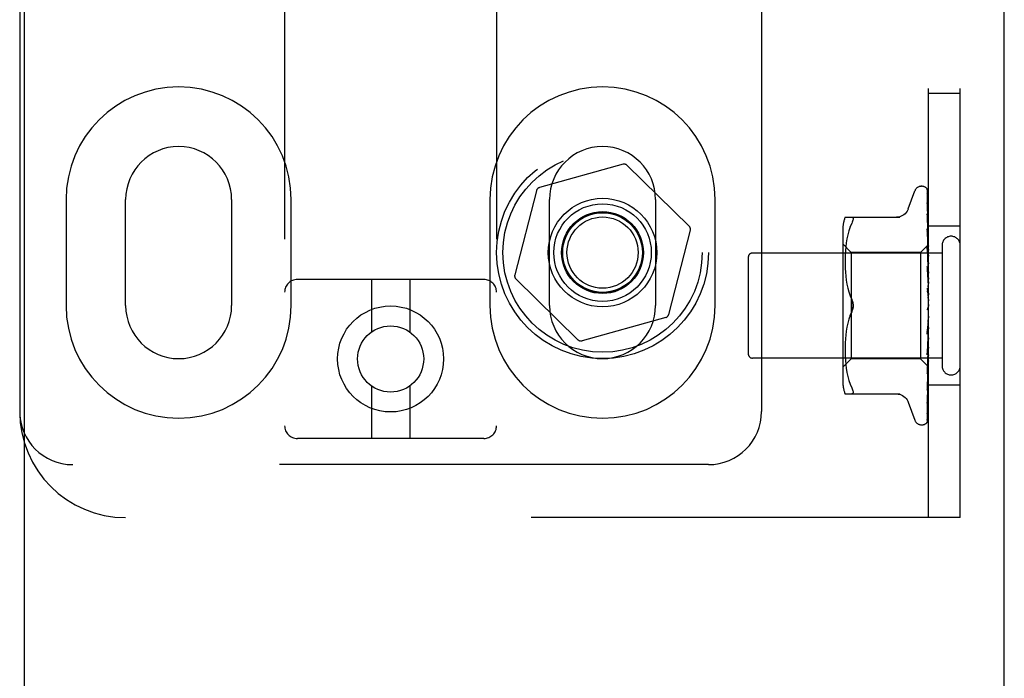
# Model space of a CAD drawing. Header units: inches. Extents: x 0 to 184, y 0 to 119.
# Tile 11 of 114: x 91.71 to 94.04, y 41.52 to 43.07. Entities that reach past the tile are written whole.
import ezdxf

# ---------------------------------------------------------------- set-up
doc = ezdxf.new("R2010")
doc.units = ezdxf.units.IN
doc.header["$LTSCALE"] = 10.121375
doc.header["$MEASUREMENT"] = 0
doc.linetypes.add('HIDDEN', pattern=[0.2, 0.1, -0.1])
doc.layers.get('0').update_dxf_attribs({"linetype": 'CONTINUOUS'})
doc.layers.add('DEFAULT_2', color=8, linetype='HIDDEN')
doc.layers.add('DOOR_ASSEMBLY', color=7, linetype='CONTINUOUS')

msp = doc.modelspace()

# ---------------------------------------------------------------- linework, layer by layer
at = {"color": 3, "linetype": 'Continuous'}
msp.add_line((94.0355, 10.7496), (94.0355, 78.5416), dxfattribs=at)
at = {"layer": 'DEFAULT_2', "color": 8, "linetype": 'HIDDEN'}
for p, q in [((92.3377, 47.6128), (92.3377, 42.1123)), ((92.8377, 47.6128), (92.8377, 42.1123)), ((93.8565, 41.8956), (93.8565, 47.3956)), ((93.9315, 41.8956), (93.9315, 47.3956)), ((91.7127, 47.1456), (91.7127, 42.1456)), ((93.4627, 47.1456), (93.4627, 42.1456)), ((93.9315, 42.8956), (93.8565, 42.8956)), ((93.136, 42.7288), (92.9386, 42.6737)), ((93.2921, 42.5829), (93.1457, 42.7263)), ((93.84, 42.6769), (93.8408, 42.6769)), ((92.9316, 42.6665), (92.8806, 42.468)), ((93.8089, 42.6236), (93.8243, 42.6659)), ((93.8538, 42.6673), (93.8557, 42.5384)), ((93.8538, 42.658), (93.8557, 42.5334)), ((93.8538, 42.6563), (93.8557, 42.5332)), ((91.8221, 42.6456), (91.8221, 42.3956)), ((91.9627, 42.3956), (91.9627, 42.6456)), ((92.2127, 42.6456), (92.2127, 42.3956)), ((92.3533, 42.3956), (92.3533, 42.6456)), ((92.8221, 42.6456), (92.8221, 42.3956)), ((92.9627, 42.3956), (92.9627, 42.6456)), ((93.2127, 42.6456), (93.2127, 42.3956)), ((93.3533, 42.3956), (93.3533, 42.6456)), ((93.8538, 42.6398), (93.8538, 42.6393)), ((93.8538, 42.6393), (93.8557, 42.5233)), ((93.8538, 42.6364), (93.8557, 42.523)), ((93.6599, 42.604), (93.7892, 42.604)), ((93.8538, 42.6119), (93.8538, 42.6118)), ((93.8546, 42.6058), (93.8538, 42.6119)), ((93.8538, 42.6118), (93.8557, 42.5085)), ((93.8539, 42.6077), (93.8538, 42.6079)), ((93.8538, 42.6079), (93.8557, 42.5082)), ((93.8554, 42.5987), (93.8546, 42.6058)), ((93.6718, 42.581), (93.6687, 42.5721)), ((93.6718, 42.5809), (93.6754, 42.5894)), ((93.8538, 42.5763), (93.8538, 42.5764)), ((93.8538, 42.5764), (93.8557, 42.4897)), ((93.855, 42.565), (93.8538, 42.5763)), ((93.9315, 42.5831), (93.8565, 42.5831)), ((93.2438, 42.3747), (93.2948, 42.5732)), ((93.6544, 42.5752), (93.6544, 42.216)), ((93.6642, 42.5532), (93.6627, 42.5436)), ((93.6662, 42.5628), (93.6642, 42.5531)), ((93.6687, 42.5721), (93.6662, 42.5627)), ((93.8538, 42.5717), (93.8557, 42.4893)), ((93.8558, 42.5569), (93.855, 42.565)), ((93.8565, 42.5506), (93.8558, 42.5569)), ((93.6744, 42.5209), (93.6544, 42.5409)), ((93.6616, 42.5343), (93.6608, 42.5253)), ((93.6627, 42.5437), (93.6616, 42.5342)), ((93.8565, 42.5399), (93.8375, 42.5209)), ((93.8538, 42.5343), (93.8538, 42.5345)), ((93.8538, 42.5345), (93.8557, 42.4675)), ((93.8554, 42.5173), (93.8538, 42.5343)), ((93.8557, 42.5385), (93.8557, 42.5384)), ((93.8557, 42.5384), (93.8557, 42.5385)), ((93.8565, 42.5363), (93.8557, 42.5334)), ((93.8557, 42.5334), (93.8557, 42.5332)), ((93.8557, 42.5332), (93.8557, 42.5334)), ((93.8885, 42.5376), (93.8885, 42.2536)), ((93.4315, 42.5096), (93.4315, 42.2816)), ((93.8885, 42.5196), (93.4415, 42.5196)), ((93.6603, 42.5168), (93.66, 42.5083)), ((93.66, 42.5084), (93.66, 42.5)), ((93.6608, 42.5254), (93.6603, 42.5167)), ((93.8375, 42.5209), (93.6744, 42.5209)), ((93.6744, 42.5209), (93.6744, 42.2704)), ((93.8375, 42.5209), (93.8375, 42.2704)), ((93.8538, 42.529), (93.8557, 42.467)), ((93.8565, 42.5062), (93.8554, 42.5173)), ((93.8565, 42.5278), (93.8557, 42.5233)), ((93.8557, 42.523), (93.8557, 42.5233)), ((93.8557, 42.5233), (93.8557, 42.523)), ((93.8565, 42.5194), (93.8557, 42.523)), ((93.8565, 42.5145), (93.8557, 42.5086)), ((93.8557, 42.5082), (93.8557, 42.5086)), ((93.8557, 42.5085), (93.8557, 42.5083)), ((93.8565, 42.5031), (93.8557, 42.5083)), ((93.66, 42.5001), (93.66, 42.4915)), ((93.66, 42.4917), (93.6603, 42.483)), ((93.6603, 42.4832), (93.6608, 42.4741)), ((93.8538, 42.4873), (93.8538, 42.4875)), ((93.8538, 42.4875), (93.8557, 42.4426)), ((93.8538, 42.4872), (93.8565, 42.4577)), ((93.8565, 42.4968), (93.8557, 42.4898)), ((93.8557, 42.4893), (93.8557, 42.4898)), ((93.8557, 42.4897), (93.8557, 42.4894)), ((93.8565, 42.483), (93.8557, 42.4894)), ((93.6608, 42.4743), (93.6616, 42.465)), ((93.6616, 42.4652), (93.6627, 42.4557)), ((93.8538, 42.4815), (93.8557, 42.4421)), ((93.8565, 42.4755), (93.8557, 42.4676)), ((93.8557, 42.4674), (93.8557, 42.4676)), ((93.8557, 42.4675), (93.8557, 42.4671)), ((93.8557, 42.467), (93.8557, 42.4674)), ((93.8565, 42.4597), (93.8557, 42.4671)), ((92.8077, 42.4573), (92.3677, 42.4573)), ((92.5427, 42.4573), (92.5427, 42.3335)), ((92.6327, 42.4573), (92.6327, 42.3335)), ((92.8833, 42.4584), (93.0297, 42.315)), ((93.6627, 42.4558), (93.6642, 42.4463)), ((93.6642, 42.4464), (93.6662, 42.4369)), ((93.6662, 42.437), (93.6687, 42.4277)), ((93.8538, 42.437), (93.8565, 42.4071)), ((93.8565, 42.4514), (93.8557, 42.4428)), ((93.8557, 42.4421), (93.8557, 42.4428)), ((93.8557, 42.4426), (93.8557, 42.4423)), ((93.8565, 42.4341), (93.8557, 42.4423)), ((93.6686, 42.4277), (93.6717, 42.4188)), ((93.6717, 42.4188), (93.6754, 42.4102)), ((93.8539, 42.4305), (93.8549, 42.4224)), ((93.8565, 42.4252), (93.8557, 42.4163)), ((93.8556, 42.3902), (93.8557, 42.3903)), ((93.8556, 42.3902), (93.8556, 42.3902)), ((93.8565, 42.3979), (93.8557, 42.3891)), ((93.8557, 42.3903), (93.8558, 42.3904)), ((93.8565, 42.3921), (93.8563, 42.3917)), ((93.2368, 42.3676), (93.0394, 42.3125)), ((93.6717, 42.3724), (93.6754, 42.3811)), ((93.8549, 42.3894), (93.8549, 42.3893)), ((93.8555, 42.3901), (93.8555, 42.3901)), ((93.8565, 42.3796), (93.8557, 42.3885)), ((93.8565, 42.3706), (93.8557, 42.3621)), ((93.6642, 42.345), (93.6627, 42.3355)), ((93.6662, 42.3544), (93.6642, 42.3449)), ((93.6687, 42.3636), (93.6662, 42.3543)), ((93.8557, 42.3619), (93.8538, 42.3286)), ((93.8538, 42.3288), (93.8565, 42.3587)), ((93.8548, 42.3495), (93.8538, 42.3349)), ((93.8557, 42.3624), (93.8548, 42.3495)), ((93.8557, 42.3624), (93.8557, 42.3615)), ((93.8557, 42.3619), (93.8557, 42.3621)), ((93.8565, 42.3528), (93.8557, 42.3615)), ((93.8565, 42.3442), (93.8557, 42.3363)), ((93.6616, 42.3263), (93.6608, 42.317)), ((93.6627, 42.3356), (93.6616, 42.3261)), ((93.8557, 42.3365), (93.8538, 42.2855)), ((93.8557, 42.336), (93.8538, 42.2797)), ((93.8538, 42.3286), (93.8538, 42.3288)), ((93.8557, 42.3365), (93.8557, 42.3358)), ((93.8557, 42.336), (93.8557, 42.3363)), ((93.8565, 42.3275), (93.8557, 42.3358)), ((93.6603, 42.3083), (93.66, 42.2995)), ((93.66, 42.2997), (93.66, 42.2911)), ((93.6608, 42.3172), (93.6603, 42.3081)), ((93.8557, 42.3127), (93.8538, 42.2402)), ((93.8557, 42.3123), (93.8538, 42.2351)), ((93.8546, 42.2883), (93.8565, 42.3089)), ((93.8565, 42.3196), (93.8557, 42.3126)), ((93.8557, 42.3127), (93.8557, 42.3122)), ((93.8557, 42.3123), (93.8557, 42.3126)), ((93.8565, 42.3047), (93.8557, 42.3122)), ((93.8565, 42.2978), (93.8557, 42.292)), ((93.66, 42.2913), (93.66, 42.2828)), ((93.66, 42.283), (93.6603, 42.2745)), ((93.6603, 42.2746), (93.6608, 42.2659)), ((93.8557, 42.292), (93.8538, 42.2006)), ((93.8557, 42.2917), (93.8538, 42.1963)), ((93.8538, 42.28), (93.8546, 42.2883)), ((93.8538, 42.2797), (93.8538, 42.28)), ((93.8557, 42.2751), (93.8538, 42.1681)), ((93.8557, 42.2748), (93.8538, 42.1647)), ((93.8557, 42.292), (93.8557, 42.2916)), ((93.8557, 42.2917), (93.8557, 42.292)), ((93.8565, 42.2851), (93.8557, 42.2916)), ((93.8565, 42.2795), (93.8557, 42.2751)), ((93.8557, 42.2751), (93.8557, 42.2748)), ((93.8557, 42.2748), (93.8557, 42.2751)), ((93.8565, 42.2696), (93.8557, 42.2748)), ((93.8885, 42.2716), (93.4415, 42.2716)), ((93.6744, 42.2704), (93.6544, 42.2504)), ((93.6608, 42.266), (93.6616, 42.257)), ((93.6616, 42.257), (93.6627, 42.2476)), ((93.8375, 42.2704), (93.6744, 42.2704)), ((93.8557, 42.2521), (93.8375, 42.2704)), ((93.8557, 42.2626), (93.8538, 42.1438)), ((93.8557, 42.2624), (93.8538, 42.1414)), ((93.8557, 42.2548), (93.8538, 42.1274)), ((93.8554, 42.2515), (93.8565, 42.2623)), ((93.8565, 42.2654), (93.8557, 42.2625)), ((93.8557, 42.2626), (93.8557, 42.2623)), ((93.8557, 42.2624), (93.8557, 42.2625)), ((93.8565, 42.2586), (93.8557, 42.2623)), ((93.8557, 42.2548), (93.8557, 42.2547)), ((93.8557, 42.2547), (93.8557, 42.2548)), ((93.8565, 42.2514), (93.8557, 42.2522)), ((93.8557, 42.2522), (93.8557, 42.2521)), ((93.6627, 42.2477), (93.6642, 42.2381)), ((93.6642, 42.2381), (93.6662, 42.2285)), ((93.6662, 42.2286), (93.6687, 42.2192)), ((93.8538, 42.2351), (93.8538, 42.2353)), ((92.5427, 42.2061), (92.5427, 42.0823)), ((92.6327, 42.2061), (92.6327, 42.0823)), ((93.6687, 42.2192), (93.6718, 42.2103)), ((93.6718, 42.2103), (93.6754, 42.2019)), ((93.855, 42.2068), (93.8558, 42.2144)), ((93.8558, 42.2144), (93.8565, 42.2204)), ((93.9315, 42.2081), (93.8565, 42.2081)), ((93.6599, 42.1873), (93.7892, 42.1873)), ((93.6766, 42.1875), (93.6754, 42.1873)), ((93.8538, 42.1963), (93.8538, 42.1963)), ((93.8089, 42.1676), (93.8243, 42.1254)), ((93.8538, 42.1644), (93.8546, 42.1699)), ((93.8538, 42.1681), (93.8538, 42.1678)), ((93.8538, 42.1647), (93.8538, 42.1646)), ((93.8538, 42.1646), (93.8538, 42.1644)), ((93.8538, 42.1414), (93.8537, 42.1407)), ((93.84, 42.1144), (93.8408, 42.1144)), ((93.8521, 42.1189), (93.8522, 42.119)), ((92.8077, 42.0823), (92.3677, 42.0823)), ((93.3377, 42.0206), (91.8377, 42.0206)), ((93.9315, 41.8956), (91.9627, 41.8956))]:
    msp.add_line(p, q, dxfattribs=at)
for points in [[(93.8531, 42.6695), (93.853, 42.6695), (93.853, 42.6696), (93.853, 42.6695), (93.8531, 42.6694), (93.8532, 42.6691), (93.8534, 42.6687), (93.8536, 42.6683), (93.8537, 42.6677), (93.8538, 42.6671), (93.8538, 42.6667)], [(93.8531, 42.67), (93.8533, 42.6697), (93.8535, 42.6691), (93.8537, 42.6685), (93.8538, 42.6679), (93.8538, 42.6673)], [(93.8565, 42.6602), (93.8561, 42.6618), (93.8556, 42.6634), (93.8552, 42.665), (93.8547, 42.6664), (93.8541, 42.6678), (93.8536, 42.6691), (93.8531, 42.67)], [(93.8565, 42.6634), (93.8564, 42.6636), (93.8561, 42.6643), (93.8558, 42.6649), (93.8555, 42.6656), (93.8552, 42.6661), (93.8549, 42.6667), (93.8546, 42.6672), (93.8543, 42.6677), (93.854, 42.6681), (93.8538, 42.6685), (93.8535, 42.6689), (93.8531, 42.6695)], [(93.8537, 42.6575), (93.8536, 42.6575), (93.8536, 42.6577), (93.8536, 42.6577), (93.8536, 42.6576), (93.8537, 42.6574), (93.8537, 42.657), (93.8538, 42.6565), (93.8538, 42.6563)], [(93.8537, 42.6592), (93.8537, 42.659), (93.8538, 42.6585), (93.8538, 42.658)], [(93.8565, 42.6453), (93.8562, 42.647), (93.8558, 42.6493), (93.8554, 42.6515), (93.8549, 42.6537), (93.8545, 42.6558), (93.854, 42.6578), (93.8537, 42.6592)], [(93.854, 42.657), (93.8538, 42.6573), (93.8537, 42.6575)], [(93.8565, 42.6517), (93.8564, 42.652), (93.8561, 42.6526), (93.8558, 42.6533), (93.8556, 42.6539), (93.8553, 42.6545), (93.855, 42.6551), (93.8547, 42.6556), (93.8544, 42.6561), (93.854, 42.657)], [(93.8565, 42.6658), (93.8561, 42.6668), (93.8557, 42.6677), (93.8556, 42.6678)], [(93.8087, 42.6232), (93.808, 42.6212), (93.8062, 42.618), (93.8041, 42.6149), (93.8016, 42.6122), (93.7988, 42.6097), (93.7956, 42.6077), (93.7922, 42.6061), (93.7887, 42.6049), (93.785, 42.6042), (93.7813, 42.604)], [(93.8565, 42.6215), (93.8562, 42.6234), (93.8558, 42.6263), (93.8554, 42.6292), (93.855, 42.6321), (93.8546, 42.635), (93.8541, 42.6378), (93.8538, 42.6398)], [(93.8538, 42.6368), (93.8538, 42.6369), (93.8538, 42.6369), (93.8538, 42.6369), (93.8538, 42.6367), (93.8538, 42.6364)], [(93.8544, 42.6355), (93.8542, 42.636), (93.854, 42.6364), (93.8538, 42.6367), (93.8538, 42.6368)], [(93.8565, 42.6308), (93.8563, 42.6313), (93.856, 42.6321), (93.8556, 42.6329), (93.8553, 42.6336), (93.855, 42.6343), (93.8544, 42.6355)], [(93.6754, 42.604), (93.6766, 42.6038), (93.6776, 42.6033), (93.6783, 42.6024), (93.6787, 42.6014), (93.6788, 42.6001), (93.6787, 42.5985), (93.6783, 42.5967), (93.6776, 42.5946), (93.6766, 42.5921), (93.6754, 42.5894)], [(93.8565, 42.6015), (93.8562, 42.6021), (93.8559, 42.603), (93.8555, 42.6038), (93.8552, 42.6046), (93.8548, 42.6053), (93.8545, 42.606), (93.8543, 42.6066), (93.8541, 42.6071), (93.8539, 42.6075), (93.8539, 42.6077)], [(93.8565, 42.5895), (93.8562, 42.5917), (93.8554, 42.5987)], [(93.855, 42.5683), (93.8547, 42.569), (93.8544, 42.5696), (93.8542, 42.5702), (93.854, 42.5707), (93.8539, 42.5712), (93.8538, 42.5715), (93.8538, 42.5717)], [(93.8565, 42.5648), (93.8563, 42.5653), (93.856, 42.5661), (93.8556, 42.5668), (93.855, 42.5683)], [(93.8565, 42.5398), (93.8563, 42.5395), (93.8561, 42.5392), (93.8559, 42.5389), (93.8557, 42.5385)], [(93.8565, 42.5395), (93.8562, 42.5392), (93.856, 42.5389), (93.8558, 42.5387), (93.8557, 42.5386), (93.8557, 42.5385), (93.8557, 42.5385)], [(93.8565, 42.5389), (93.8562, 42.5387), (93.856, 42.5385), (93.8558, 42.5384), (93.8557, 42.5384), (93.8557, 42.5384), (93.8557, 42.5384)], [(93.8565, 42.5381), (93.8563, 42.5382), (93.8561, 42.5383), (93.8559, 42.5384), (93.8557, 42.5384)], [(93.8565, 42.5349), (93.8562, 42.5345), (93.856, 42.5342), (93.8558, 42.5339), (93.8557, 42.5336), (93.8557, 42.5334), (93.8557, 42.5334)], [(93.8565, 42.5331), (93.8562, 42.533), (93.856, 42.5329), (93.8558, 42.533), (93.8557, 42.533), (93.8557, 42.5332)], [(93.8565, 42.5312), (93.8563, 42.5317), (93.8561, 42.5323), (93.8559, 42.5328), (93.8557, 42.5332)], [(93.8558, 42.5237), (93.855, 42.5252), (93.8547, 42.5259), (93.8544, 42.5266), (93.8542, 42.5273), (93.854, 42.5279), (93.8539, 42.5285), (93.8538, 42.5289), (93.8538, 42.5291)], [(93.8565, 42.5253), (93.8562, 42.5249), (93.856, 42.5244), (93.8558, 42.524), (93.8557, 42.5236), (93.8557, 42.5233), (93.8557, 42.5233)], [(93.8565, 42.5223), (93.8562, 42.5223), (93.856, 42.5224), (93.8558, 42.5225), (93.8557, 42.5227), (93.8557, 42.523)], [(93.8565, 42.5111), (93.8562, 42.5105), (93.856, 42.51), (93.8558, 42.5095), (93.8557, 42.509), (93.8557, 42.5086), (93.8557, 42.5085)], [(93.8565, 42.5069), (93.8562, 42.5071), (93.856, 42.5073), (93.8558, 42.5075), (93.8557, 42.5078), (93.8557, 42.5082)], [(93.8565, 42.5221), (93.8561, 42.5229), (93.8558, 42.5237)], [(93.8565, 42.4926), (93.8562, 42.492), (93.856, 42.4914), (93.8558, 42.4909), (93.8557, 42.4903), (93.8557, 42.4899), (93.8557, 42.4897)], [(93.8565, 42.4876), (93.8562, 42.4878), (93.856, 42.4881), (93.8558, 42.4885), (93.8557, 42.4889), (93.8557, 42.4893)], [(93.8565, 42.475), (93.8564, 42.4752), (93.8561, 42.4758), (93.8557, 42.4764), (93.8554, 42.477), (93.8551, 42.4776), (93.8548, 42.4782), (93.8545, 42.4789), (93.8542, 42.4796), (93.854, 42.4803), (93.8539, 42.4809), (93.8538, 42.4815)], [(93.8565, 42.4706), (93.8562, 42.47), (93.856, 42.4694), (93.8558, 42.4688), (93.8557, 42.4682), (93.8557, 42.4677), (93.8557, 42.4675)], [(93.8565, 42.4648), (93.8562, 42.4652), (93.856, 42.4655), (93.8558, 42.466), (93.8557, 42.4664), (93.8557, 42.4669), (93.8557, 42.467)], [(93.8565, 42.446), (93.8562, 42.4453), (93.856, 42.4447), (93.8558, 42.4441), (93.8557, 42.4435), (93.8557, 42.4429), (93.8557, 42.4426)], [(93.8565, 42.4396), (93.8562, 42.4401), (93.856, 42.4406), (93.8558, 42.4411), (93.8557, 42.4417), (93.8557, 42.4421)], [(93.8565, 42.4252), (93.8564, 42.4254), (93.8561, 42.4257), (93.8559, 42.4261), (93.8556, 42.4265), (93.8553, 42.4269), (93.8551, 42.4273), (93.8548, 42.4278), (93.8545, 42.4283), (93.8543, 42.4289), (93.8541, 42.4295), (93.8539, 42.4302), (93.8539, 42.4306)], [(93.8549, 42.4224), (93.8555, 42.4173), (93.8557, 42.4151)], [(93.8565, 42.4195), (93.8562, 42.4189), (93.856, 42.4183), (93.8558, 42.4176), (93.8557, 42.417), (93.8557, 42.4164), (93.8557, 42.4158)], [(93.8557, 42.4151), (93.8557, 42.4157), (93.8557, 42.4163)], [(93.8565, 42.4129), (93.8562, 42.4134), (93.856, 42.4139), (93.8558, 42.4145), (93.8557, 42.4151)], [(93.6754, 42.4102), (93.6759, 42.409), (93.6765, 42.4076), (93.677, 42.4062), (93.6775, 42.4048), (93.6779, 42.4033), (93.6782, 42.4018), (93.6785, 42.4002), (93.6787, 42.3986), (93.6788, 42.3971), (93.6788, 42.3956)], [(93.6788, 42.3956), (93.6787, 42.398), (93.6784, 42.4005), (93.6779, 42.4029), (93.6773, 42.4054), (93.6764, 42.4078), (93.6754, 42.4102)], [(93.6754, 42.3811), (93.6764, 42.3834), (93.6773, 42.3859), (93.6779, 42.3883), (93.6784, 42.3908), (93.6787, 42.3933), (93.6788, 42.3956)], [(93.6788, 42.3956), (93.6787, 42.3937), (93.6786, 42.3918), (93.6783, 42.3899), (93.6779, 42.388)], [(93.8563, 42.3917), (93.8561, 42.3913), (93.8558, 42.3909), (93.8556, 42.3904), (93.8554, 42.39), (93.8551, 42.3896), (93.8549, 42.3894)], [(93.8557, 42.3903), (93.8557, 42.3903), (93.8556, 42.3902), (93.8555, 42.3901), (93.8553, 42.3899), (93.8551, 42.3897), (93.8549, 42.3894)], [(93.8563, 42.3917), (93.8562, 42.3916), (93.856, 42.391), (93.8558, 42.3904), (93.8557, 42.3898), (93.8557, 42.3892), (93.8557, 42.3885)], [(93.8558, 42.3904), (93.8558, 42.3905), (93.8559, 42.3906), (93.856, 42.3907), (93.8561, 42.3908), (93.8562, 42.391), (93.8564, 42.3912), (93.8565, 42.3913)], [(93.6754, 42.3811), (93.6717, 42.3725), (93.6686, 42.3636)], [(93.6773, 42.3861), (93.6767, 42.3843), (93.6761, 42.3826), (93.6754, 42.3811)], [(93.8549, 42.3893), (93.8547, 42.389), (93.8545, 42.3886), (93.8543, 42.3881), (93.8541, 42.3876), (93.8539, 42.387), (93.8538, 42.3864), (93.8538, 42.3859), (93.8538, 42.3853)], [(93.8549, 42.3893), (93.855, 42.3894), (93.855, 42.3895), (93.8551, 42.3896), (93.8552, 42.3897)], [(93.8553, 42.3898), (93.8553, 42.3899), (93.8554, 42.39)], [(93.8565, 42.3854), (93.8562, 42.386), (93.856, 42.3866), (93.8558, 42.3872), (93.8557, 42.3878), (93.8557, 42.3885), (93.8557, 42.3891)], [(93.8565, 42.3649), (93.8562, 42.3644), (93.856, 42.3639), (93.8558, 42.3633), (93.8557, 42.3627), (93.8557, 42.3624)], [(93.8565, 42.3584), (93.8562, 42.359), (93.856, 42.3596), (93.8558, 42.3602), (93.8557, 42.3609), (93.8557, 42.3615), (93.8557, 42.3619)], [(93.8538, 42.3348), (93.8538, 42.335), (93.8539, 42.3356), (93.8541, 42.3363), (93.8543, 42.3369), (93.8546, 42.3375), (93.8548, 42.3381), (93.8551, 42.3387), (93.8554, 42.3392), (93.856, 42.3402)], [(93.8565, 42.3388), (93.8562, 42.3384), (93.856, 42.3379), (93.8558, 42.3374), (93.8557, 42.3369), (93.8557, 42.3365)], [(93.8565, 42.3327), (93.8562, 42.3333), (93.856, 42.3339), (93.8558, 42.3345), (93.8557, 42.3351), (93.8557, 42.3357), (93.8557, 42.336)], [(93.856, 42.3402), (93.8563, 42.3407), (93.8565, 42.341)], [(93.8565, 42.3147), (93.8562, 42.3144), (93.856, 42.314), (93.8558, 42.3136), (93.8557, 42.3132), (93.8557, 42.3127)], [(93.8565, 42.3093), (93.8562, 42.3099), (93.856, 42.3105), (93.8558, 42.3111), (93.8557, 42.3116), (93.8557, 42.3121), (93.8557, 42.3123)], [(93.8538, 42.2855), (93.8538, 42.2856), (93.8539, 42.2861), (93.854, 42.2868), (93.8542, 42.2875), (93.8545, 42.2882), (93.8548, 42.2889), (93.8552, 42.2896)], [(93.8552, 42.2896), (93.8558, 42.291), (93.8562, 42.2916), (93.8565, 42.2923)], [(93.8565, 42.2936), (93.8562, 42.2934), (93.856, 42.2931), (93.8558, 42.2928), (93.8557, 42.2924), (93.8557, 42.292)], [(93.8565, 42.289), (93.8562, 42.2895), (93.856, 42.2901), (93.8558, 42.2906), (93.8557, 42.2911), (93.8557, 42.2916), (93.8557, 42.2917)], [(93.8565, 42.2761), (93.8562, 42.276), (93.856, 42.2759), (93.8558, 42.2757), (93.8557, 42.2754), (93.8557, 42.2751)], [(93.8565, 42.2725), (93.8562, 42.273), (93.856, 42.2735), (93.8558, 42.274), (93.8557, 42.2744), (93.8557, 42.2748), (93.8557, 42.2748)], [(93.8557, 42.2522), (93.8538, 42.123), (93.8538, 42.1226), (93.8537, 42.1222), (93.8537, 42.1219), (93.8536, 42.1215), (93.8535, 42.1212), (93.8534, 42.1208), (93.8532, 42.1205), (93.8531, 42.1202), (93.8529, 42.1199), (93.8527, 42.1196), (93.8526, 42.1194), (93.8524, 42.1192), (93.8523, 42.1191), (93.8522, 42.119), (93.8521, 42.1189), (93.8521, 42.1189)], [(93.8538, 42.2353), (93.8542, 42.2385), (93.8554, 42.2515)], [(93.8565, 42.263), (93.8562, 42.263), (93.856, 42.263), (93.8558, 42.2629), (93.8557, 42.2628), (93.8557, 42.2626)], [(93.8565, 42.2605), (93.8562, 42.261), (93.856, 42.2614), (93.8558, 42.2617), (93.8557, 42.2621), (93.8557, 42.2623), (93.8557, 42.2624)], [(93.8565, 42.256), (93.8563, 42.2557), (93.8561, 42.2553), (93.8559, 42.255), (93.8557, 42.2548)], [(93.8565, 42.2547), (93.8562, 42.2548), (93.856, 42.2549), (93.8558, 42.2549), (93.8557, 42.2549), (93.8557, 42.2548)], [(93.8565, 42.2534), (93.8562, 42.2538), (93.856, 42.2541), (93.8558, 42.2543), (93.8557, 42.2545), (93.8557, 42.2547), (93.8557, 42.2547)], [(93.8565, 42.2525), (93.8563, 42.253), (93.8561, 42.2536), (93.8559, 42.2541), (93.8557, 42.2547)], [(93.8565, 42.2517), (93.8563, 42.2517), (93.8561, 42.2518), (93.8559, 42.252), (93.8557, 42.2521)], [(93.8538, 42.2402), (93.8538, 42.2405), (93.8539, 42.241), (93.8541, 42.2416), (93.8543, 42.2422), (93.8546, 42.243), (93.8549, 42.2437)], [(93.8549, 42.2437), (93.8557, 42.2453), (93.856, 42.2461), (93.8564, 42.247), (93.8565, 42.2471)], [(93.8538, 42.1963), (93.8541, 42.1991), (93.855, 42.2068)], [(93.8538, 42.2006), (93.8538, 42.2006), (93.8538, 42.2007), (93.8539, 42.2009), (93.854, 42.2013), (93.8541, 42.2018), (93.8543, 42.2023), (93.8546, 42.203), (93.8549, 42.2036), (93.8556, 42.2051)], [(93.8556, 42.2051), (93.8559, 42.2059), (93.8563, 42.2067), (93.8565, 42.2073)], [(93.6754, 42.2019), (93.6766, 42.1991), (93.6776, 42.1967), (93.6783, 42.1946), (93.6787, 42.1928), (93.6788, 42.1912), (93.6787, 42.1899)], [(93.6766, 42.1875), (93.6776, 42.188), (93.6783, 42.1888), (93.6787, 42.1899)], [(93.7813, 42.1873), (93.785, 42.1871), (93.7887, 42.1864), (93.7922, 42.1852), (93.7956, 42.1836), (93.7988, 42.1815), (93.8016, 42.1791), (93.8041, 42.1763), (93.8062, 42.1733), (93.808, 42.17), (93.8087, 42.1681)], [(93.8546, 42.1699), (93.855, 42.1731), (93.8554, 42.1763), (93.8558, 42.1795), (93.8562, 42.1828), (93.8565, 42.1848)], [(93.8538, 42.1679), (93.8538, 42.1679), (93.8539, 42.1681), (93.854, 42.1684), (93.8542, 42.1689), (93.8544, 42.1694), (93.8547, 42.17), (93.855, 42.1707), (93.8553, 42.1714), (93.8557, 42.1722), (93.856, 42.173), (93.8564, 42.1739), (93.8565, 42.1741)], [(93.8535, 42.1257), (93.8539, 42.1268), (93.8544, 42.1284), (93.8548, 42.1301), (93.8553, 42.1319), (93.8557, 42.1338), (93.8561, 42.1357), (93.8565, 42.1374)], [(93.8537, 42.1407), (93.8541, 42.1424), (93.8545, 42.1448), (93.855, 42.1473), (93.8554, 42.1498), (93.8558, 42.1524), (93.8562, 42.155), (93.8565, 42.1568)], [(93.8537, 42.143), (93.8537, 42.1429), (93.8537, 42.1429), (93.8537, 42.1429), (93.8538, 42.1431), (93.854, 42.1435), (93.8542, 42.1439), (93.8547, 42.1449)], [(93.8538, 42.1438), (93.8538, 42.1434), (93.8537, 42.1431), (93.8537, 42.143)], [(93.8547, 42.1449), (93.855, 42.1455), (93.8553, 42.1461), (93.8556, 42.1468), (93.8559, 42.1475), (93.8562, 42.1482), (93.8565, 42.1489)], [(93.852, 42.1187), (93.8528, 42.1196), (93.8537, 42.1207), (93.8544, 42.1218), (93.855, 42.123), (93.8555, 42.1243), (93.856, 42.1256), (93.8565, 42.1271)], [(93.8522, 42.119), (93.8523, 42.1191), (93.8525, 42.1192)], [(93.8525, 42.1192), (93.8526, 42.1194), (93.8527, 42.1195), (93.8529, 42.1197), (93.853, 42.1198), (93.8532, 42.12), (93.8533, 42.1202), (93.8535, 42.1204), (93.8537, 42.1206), (93.8538, 42.1208), (93.854, 42.1211), (93.8542, 42.1213), (93.8544, 42.1216), (93.8545, 42.1218), (93.8547, 42.1221), (93.8549, 42.1224), (93.8551, 42.1227), (93.8553, 42.123), (93.8554, 42.1233), (93.8556, 42.1236), (93.8558, 42.1239), (93.8559, 42.1243), (93.8561, 42.1246), (93.8562, 42.125), (93.8564, 42.1254), (93.8565, 42.1256)], [(93.8538, 42.1286), (93.8538, 42.1282), (93.8537, 42.1276), (93.8536, 42.1272), (93.8535, 42.1268), (93.8534, 42.1266), (93.8534, 42.1265)], [(93.8534, 42.1265), (93.8534, 42.1265), (93.8534, 42.1265), (93.8535, 42.1267), (93.8536, 42.127), (93.8541, 42.1277)], [(93.8538, 42.1274), (93.8538, 42.1268), (93.8537, 42.1262), (93.8535, 42.1258), (93.8535, 42.1257)], [(93.8541, 42.1277), (93.8544, 42.1282), (93.8547, 42.1287), (93.855, 42.1293), (93.8553, 42.1299), (93.8556, 42.1306), (93.856, 42.1312), (93.8562, 42.1319), (93.8565, 42.1325)]]:
    msp.add_lwpolyline(points, dxfattribs=at)
for centre, radius in [((93.0877, 42.5206), 0.25), ((93.0877, 42.5206), 0.235), ((93.0877, 42.5206), 0.128), ((93.0877, 42.5206), 0.115), ((93.0877, 42.5206), 0.0965), ((93.0877, 42.5206), 0.095), ((93.0877, 42.5206), 0.094), ((93.0877, 42.5206), 0.084), ((92.5877, 42.2698), 0.125), ((92.5877, 42.2698), 0.078)]:
    msp.add_circle(centre, radius, dxfattribs=at)
for centre, radius, start, end in [((92.0877, 42.6456), 0.2656, 0, 180), ((93.0877, 42.6456), 0.2656, 0, 180), ((92.0877, 42.6456), 0.125, 0, 180), ((93.0877, 42.6456), 0.125, 0, 180), ((93.1387, 42.7191), 0.01, 45.598, 105.5937), ((92.9413, 42.664), 0.01, 105.5983, 165.5941), ((93.84, 42.6602), 0.0167, 90, 160), ((93.8408, 42.6602), 0.0167, 27.1488, 90), ((93.732, 42.5752), 0.0776, 157.9239, 180), ((93.2851, 42.5757), 0.01, 345.5987, 45.5935), ((93.91, 42.5376), 0.0215, 0, 180), ((93.4415, 42.5096), 0.01, 90, 180), ((92.8903, 42.4655), 0.01, 165.5987, 225.5935), ((92.3677, 42.4273), 0.03, 90, 180), ((92.8077, 42.4273), 0.03, 0, 90), ((92.0877, 42.3956), 0.2656, 180, 360), ((92.0877, 42.3956), 0.125, 180, 360), ((93.0877, 42.3956), 0.2656, 180, 360), ((93.0877, 42.3956), 0.125, 180, 360), ((93.2341, 42.3772), 0.01, 285.5983, 345.5941), ((93.0367, 42.3221), 0.01, 225.598, 285.5937), ((93.4415, 42.2816), 0.01, 180, 270), ((93.91, 42.2536), 0.0215, 180, 360), ((93.732, 42.216), 0.0776, 180, 202.0761), ((91.9627, 42.1456), 0.25, 180, 270), ((91.8377, 42.1456), 0.125, 180, 270), ((93.3377, 42.1456), 0.125, 270, 360), ((92.3677, 42.1123), 0.03, 180, 270), ((92.8077, 42.1123), 0.03, 270, 360), ((93.84, 42.1311), 0.0167, 200, 270), ((93.8408, 42.1311), 0.0167, 270, 312.2353)]:
    msp.add_arc(centre, radius, start, end, dxfattribs=at)
at = {"layer": 'DOOR_ASSEMBLY', "color": 3, "linetype": 'Continuous'}
msp.add_line((91.723, 75.7916), (91.723, 13.4996), dxfattribs=at)

doc.saveas('drawing.dxf')
